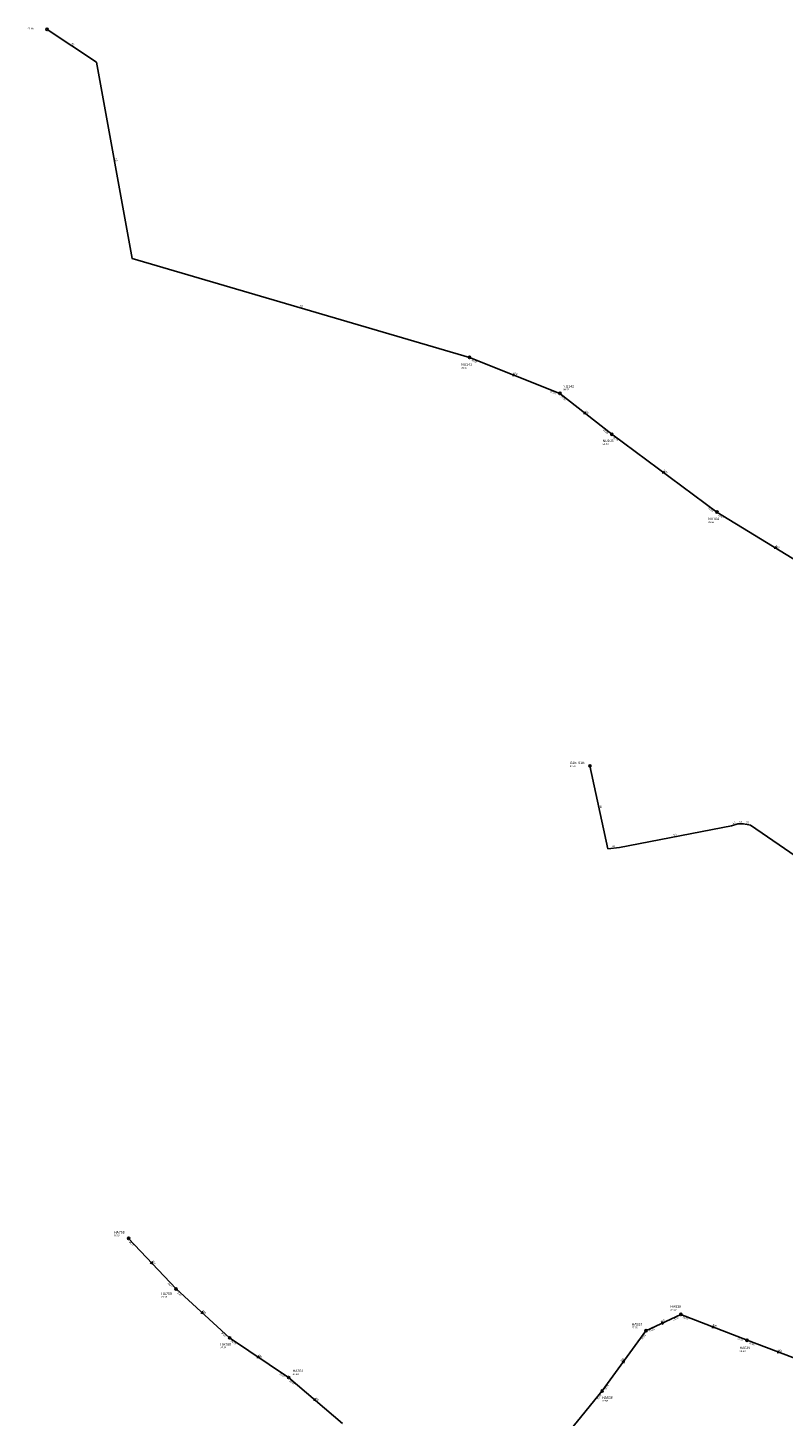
# Model space of a CAD drawing. Header units: metres. Extents: x 179992 to 198392, y 351761 to 369438.
# Tile 171 of 194: x 194255 to 194796, y 361528 to 362522. Entities that reach past the tile are written whole.
import ezdxf

# ---------------------------------------------------------------- set-up
doc = ezdxf.new("R2010")
doc.units = ezdxf.units.M

msp = doc.modelspace()

# ---------------------------------------------------------------- linework, layer by layer
at = {"layer": 'B-WE-RI-GWA-RIOOLLEIDING', "linetype": 'Continuous'}
for points in [[(194570.94, 362285.81), (194635.65, 362260.03)], [(194635.65, 362260.03), (194672.85, 362230.79)], [(194672.85, 362230.79), (194748.13, 362175.08)], [(194748.13, 362175.08), (194833.25, 362122.93)], [(194326.84, 361654.96), (194360.76, 361618.75)], [(194360.76, 361618.75), (194399.16, 361583.76)], [(194399.16, 361583.76), (194441.42, 361555.37)], [(194441.42, 361555.37), (194479.92, 361522.42)]]:
    msp.add_lwpolyline(points, dxfattribs=at)
at = {"layer": 'B-WE-RI-GWA-RIOOLLEIDING_BETON_300', "linetype": 'Continuous'}
for points in [[(194697.31, 361588.82), (194722.24, 361600.51)], [(194722.24, 361600.51), (194769.66, 361581.98)], [(194665.92, 361545.72), (194697.31, 361588.82)], [(194769.66, 361581.98), (194816.2, 361564.45)], [(194630.6, 361502.42), (194665.92, 361545.72)]]:
    msp.add_lwpolyline(points, dxfattribs=at)
at = {"layer": 'B-WE-RI-GWA-RIOOLPUT_INSPECTIEPUT'}
for centre in [(194635.65, 362260.03), (194672.85, 362230.79), (194748.13, 362175.08), (194326.84, 361654.96), (194360.76, 361618.75), (194722.24, 361600.51), (194399.16, 361583.76), (194697.31, 361588.82), (194769.66, 361581.98), (194441.42, 361555.37), (194665.92, 361545.72)]:
    msp.add_circle(centre, 0.8, dxfattribs=at)
at = {"layer": 'B-WE-RI-GWA_STROMINGSRICHTING'}
for points in [[(194602.22, 362274.12), (194603.29, 362272.92), (194601.69, 362272.78)], [(194653.56, 362246.87), (194654.25, 362245.41), (194652.67, 362245.73)], [(194709.76, 362204.37), (194710.49, 362202.93), (194708.9, 362203.21)], [(194789.84, 362150.37), (194790.69, 362149.01), (194789.09, 362149.14)], [(194343.34, 361638.4), (194343.8, 361636.85), (194342.29, 361637.41)], [(194379.38, 361602.76), (194379.96, 361601.26), (194378.41, 361601.69)], [(194708.17, 361594.71), (194709.77, 361594.67), (194708.78, 361593.4)], [(194744.87, 361592.44), (194745.95, 361591.24), (194744.35, 361591.1)], [(194419.5, 361570.97), (194420.29, 361569.57), (194418.69, 361569.77)], [(194791.84, 361574.4), (194792.93, 361573.21), (194791.33, 361573.05)], [(194680.19, 361566.53), (194681.61, 361567.27), (194681.35, 361565.68)], [(194460.04, 361540.38), (194460.67, 361538.9), (194459.11, 361539.28)]]:
    msp.add_lwpolyline(points, dxfattribs=at)
at = {"layer": 'B-WE-RI-PERSLEIDING-POMPPUT'}
for centre in [(194268.43, 362520.68), (194657.14, 361993.37)]:
    msp.add_circle(centre, 0.8, dxfattribs=at)
at = {"layer": 'B-WE-RI-PERSLEIDING-RIOOLPUT_INSPECTIEPUT'}
msp.add_circle((194570.94, 362285.81), 0.8, dxfattribs=at)
at = {"layer": 'B-WE-RI-PERSLEIDING_PP_63', "linetype": 'Continuous'}
for points in [[(194268.43, 362520.68), (194303.73, 362497.214), (194329.395, 362356.571), (194570.938, 362285.805), (194570.94, 362285.81)], [(194657.14, 361993.37), (194670.05, 361934.017), (194678.263, 361934.93), (194758.565, 361950.443), (194763.127, 361951.812), (194767.234, 361951.812), (194772.253, 361950.899), (194865.76, 361886.76)]]:
    msp.add_lwpolyline(points, dxfattribs=at)

# ---------------------------------------------------------------- texts
at = {"layer": 'B-WE-RI-GWA_AFM'}
for s, rotation, p in [('160', -21.72, (194602.13, 362274.19)), ('160', -38.17, (194653.51, 362246.99)), ('200', -36.5, (194709.7, 362204.5)), ('200', -31.49, (194789.77, 362150.48)), ('250', -46.87, (194343.3, 361638.5)), ('250', -42.34, (194379.32, 361602.89)), ('300', 25.12, (194708.04, 361594.71)), ('300', -21.34, (194744.78, 361592.54)), ('250', -33.89, (194419.43, 361571.08)), ('300', -20.64, (194791.76, 361574.51)), ('300', 53.93, (194680.06, 361566.49)), ('250', -40.56, (194459.99, 361540.5))]:
    msp.add_text(s, height=1.3, rotation=rotation, dxfattribs=at).set_placement(p)
at = {"layer": 'B-WE-RI-GWA_BOB'}
for s, rotation, p in [('30.60', -21.72, (194572.13, 362283.4)), ('27.50', -21.72, (194628.67, 362260.87)), ('27.50', -38.17, (194636.11, 362257.38)), ('25.60', -38.17, (194666.39, 362233.58)), ('25.75', -36.5, (194673.39, 362228.15)), ('25.50', -36.5, (194741.59, 362177.68)), ('25.50', -31.49, (194748.9, 362172.5)), ('26.77', -46.87, (194326.89, 361652.27)), ('26.61', -46.87, (194354.8, 361622.48)), ('26.61', -42.34, (194361.03, 361616.07)), ('24.51', 25.12, (194699.89, 361588.04)), ('24.25', 25.12, (194716.85, 361595.99)), ('24.22', -21.34, (194723.45, 361598.11)), ('26.02', -42.34, (194392.92, 361587.01)), ('26.02', -33.89, (194399.82, 361581.15)), ('24.53', 53.93, (194694.76, 361582.26)), ('24.07', -21.34, (194762.67, 361582.78)), ('24.06', -20.64, (194770.9, 361579.59)), ('25.87', -33.89, (194434.77, 361557.67)), ('25.87', -40.56, (194441.77, 361552.7)), ('24.72', 50.8, (194663.02, 361539.31)), ('24.71', 53.93, (194668.55, 361546.28))]:
    msp.add_text(s, height=1.2, rotation=rotation, dxfattribs=at).set_placement(p)
at = {"layer": 'B-WE-RI-GWA_PUTDEKSELNIVEAU'}
for s, p in [('28.50', (194638.05, 362262.15)), ('26.60', (194666.29, 362223.17)), ('26.60', (194741.85, 362167.26)), ('28.32', (194316.31, 361656.37)), ('27.85', (194350.17, 361612.42)), ('27.00', (194714.87, 361603.27)), ('27.25', (194687.09, 361590.51)), ('27.36', (194392.6, 361576.14)), ('26.60', (194764.34, 361573.66)), ('27.14', (194444.31, 361557.16)), ('27.58', (194665.84, 361537.98))]:
    msp.add_text(s, height=1.2, dxfattribs=at).set_placement(p)
at = {"layer": 'B-WE-RI-GWA_PUTNUMMER'}
for s, p in [('NU142', (194638.05, 362264.19)), ('NU103', (194666.29, 362225.21)), ('NU104', (194741.85, 362169.3)), ('HA758', (194316.31, 361658.41)), ('HA759', (194350.17, 361614.46)), ('HA538', (194714.87, 361605.31)), ('HA537', (194687.09, 361592.55)), ('HA760', (194392.6, 361578.18)), ('HA539', (194764.34, 361575.7)), ('HA761', (194444.31, 361559.2)), ('HA536', (194665.84, 361540.02))]:
    msp.add_text(s, height=1.8, dxfattribs=at).set_placement(p)
at = {"layer": 'B-WE-RI-PERSLEIDING_AFM'}
for rotation, p in [(-33.61, (194285.65, 362510.15)), (-79.66, (194317.14, 362428.08)), (-16.33, (194449.39, 362322.22)), (-77.73, (194664.14, 361964.88)), (16.7, (194759.62, 361951.56)), (-10.31, (194768.87, 361952.3)), (10.93, (194717.24, 361943.27)), (6.34, (194673.04, 361935.12))]:
    msp.add_text('63', height=1.3, rotation=rotation, dxfattribs=at).set_placement(p)
msp.add_text('63', height=1.3, dxfattribs=at).set_placement((194764.14, 361952.59))
at = {"layer": 'B-WE-RI-PERSLEIDING_PUTDEKSELNIVEAU'}
for s, p in [('22.26', (194254.52, 362520.63)), ('31.60', (194564.94, 362277.81)), ('27.30', (194642.78, 361992.61))]:
    msp.add_text(s, height=1.2, dxfattribs=at).set_placement(p)
at = {"layer": 'B-WE-RI-PERSLEIDING_PUTNUMMER'}
for s, p in [('NU141', (194564.94, 362279.85)), ('G15_01B', (194642.78, 361994.65))]:
    msp.add_text(s, height=1.8, dxfattribs=at).set_placement(p)

doc.saveas('drawing.dxf')
